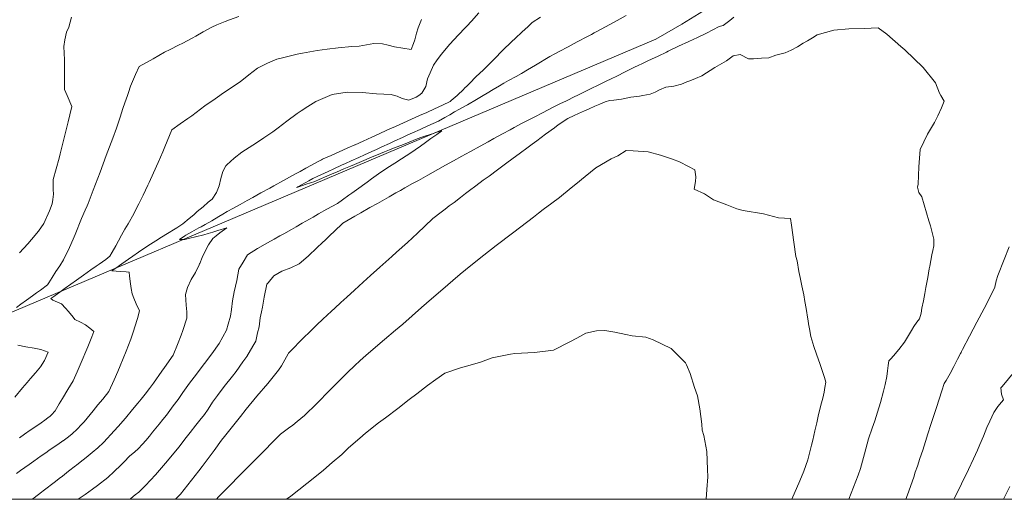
# Model space of a CAD drawing. Header units: inches. Extents: x 11351264 to 11356330, y 6702313 to 6706468.
# Tile 7 of 160: x 11352294 to 11352749, y 6702313 to 6702535. Entities that reach past the tile are written whole.
import ezdxf

# ---------------------------------------------------------------- set-up
doc = ezdxf.new("R2010")
doc.units = ezdxf.units.IN
doc.header["$MEASUREMENT"] = 0
doc.layers.add('Shumate_Contours_clip1', color=7, linetype='Continuous', lineweight=0)
doc.layers.add('Shumate_Parcels_clip1', color=7, linetype='Continuous', lineweight=0)

msp = doc.modelspace()

# ---------------------------------------------------------------- linework, layer by layer
at = {"layer": 'Shumate_Contours_clip1'}
for points, elevation in [([(11352395.08, 6702536.47), (11352390.82, 6702535.02), (11352388.77, 6702534.23), (11352384.97, 6702532.62), (11352382.65, 6702531.53), (11352378.7, 6702529.41), (11352375.25, 6702527.43), (11352373.5, 6702526.42), (11352369.17, 6702524.24), (11352367.28, 6702523.24), (11352363.36, 6702521.31), (11352360.82, 6702519.98), (11352355.53, 6702516.95), (11352349.11, 6702513.41), (11352347.33, 6702509.68), (11352345.01, 6702504.29), (11352344.05, 6702501.41), (11352343.59, 6702500), (11352342.46, 6702496.59), (11352341.55, 6702493.89), (11352340.31, 6702489.9), (11352338.52, 6702484.85), (11352336.88, 6702480.29), (11352333.84, 6702472.26), (11352330.99, 6702464.5), (11352327.75, 6702456.23), (11352325.41, 6702450.02), (11352324.96, 6702448.92), (11352324.05, 6702446.92), (11352322.45, 6702443.02), (11352319.42, 6702435.64), (11352318.54, 6702433.47), (11352316.81, 6702429.63), (11352314.01, 6702423.97), (11352312.31, 6702421.24), (11352310.59, 6702418.53), (11352308.87, 6702415.84), (11352307.26, 6702413.32), (11352306.95, 6702412.9), (11352306.66, 6702412.37), (11352303.4, 6702410.01), (11352301.6, 6702408.7), (11352299.73, 6702407.35), (11352296.94, 6702405.34), (11352294.32, 6702403.44), (11352292.26, 6702401.94)], 1406), ([(11352506.08, 6702538.22), (11352502.64, 6702534.32), (11352500.54, 6702532), (11352500, 6702531.43), (11352496.61, 6702527.88), (11352492.68, 6702523.71), (11352490.96, 6702521.68), (11352488.83, 6702519.15), (11352486.82, 6702516.49), (11352485.13, 6702514.02), (11352483.56, 6702510.44), (11352482.38, 6702507.66), (11352481.57, 6702504.13), (11352479.71, 6702500.99), (11352478.36, 6702500), (11352477.18, 6702499.14), (11352473.75, 6702497.78), (11352470.64, 6702498.54), (11352468.26, 6702499.63), (11352467.03, 6702500), (11352465.62, 6702500.42), (11352458.84, 6702500.79), (11352452.08, 6702501.38), (11352445.27, 6702501.53), (11352438.36, 6702500.51), (11352438.34, 6702500.5), (11352438.32, 6702500.49), (11352438.26, 6702500.47), (11352437.18, 6702500), (11352430.79, 6702497.24), (11352427.1, 6702494.95), (11352423.88, 6702492.92), (11352422.09, 6702491.6), (11352417.32, 6702488.05), (11352413.27, 6702485.02), (11352410.78, 6702483.14), (11352406.7, 6702480.35), (11352403.29, 6702478.05), (11352399.91, 6702475.91), (11352396.52, 6702473.73), (11352393.01, 6702471.05), (11352389.53, 6702467.84), (11352389.22, 6702467.55), (11352389.18, 6702467.49), (11352387.67, 6702464.81), (11352386.76, 6702461.56), (11352386.05, 6702458.15), (11352384.8, 6702455.16), (11352382.78, 6702452), (11352381, 6702450.6), (11352378.58, 6702448.51), (11352375.9, 6702446.29), (11352374.35, 6702444.78), (11352372.23, 6702443.09), (11352369.29, 6702440.61), (11352366.87, 6702439.14), (11352366.4, 6702438.84), (11352365.69, 6702438.38), (11352362.21, 6702436.17), (11352359.45, 6702434.44), (11352356.73, 6702432.78), (11352354.26, 6702431.21), (11352351.67, 6702429.57), (11352348.67, 6702427.5), (11352346.09, 6702425.69), (11352344.16, 6702424.33), (11352340.96, 6702422.05), (11352338.21, 6702420.13), (11352336.38, 6702418.86), (11352338.4, 6702418.71), (11352340.42, 6702418.57), (11352343, 6702418.38), (11352344.47, 6702418.28), (11352344.59, 6702416.42), (11352345.05, 6702412.82), (11352345.37, 6702410.72), (11352345.76, 6702408.25), (11352346.55, 6702406.18), (11352347.62, 6702403.58), (11352349.24, 6702400.36), (11352348.21, 6702396.87), (11352347.09, 6702393.06), (11352346.4, 6702390.99), (11352345.13, 6702387.29), (11352343.03, 6702381.75), (11352340.33, 6702374.98), (11352339.17, 6702372.25), (11352337.51, 6702368.42), (11352334.98, 6702363), (11352332.2, 6702359.58), (11352329.91, 6702356.88), (11352327.71, 6702354.15), (11352326.37, 6702352.45), (11352323.62, 6702349.1), (11352322.22, 6702347.6), (11352320.61, 6702345.88), (11352317.88, 6702343.4), (11352315.74, 6702341.65), (11352313.95, 6702340.28), (11352313.82, 6702340.19), (11352311.49, 6702338.59), (11352308.43, 6702336.6), (11352307.32, 6702335.82), (11352305.91, 6702334.78), (11352303.74, 6702333.26), (11352302.01, 6702332.07), (11352300.29, 6702330.87), (11352298.15, 6702329.32), (11352294.24, 6702326.53), (11352292.27, 6702325.15)], 1402), ([(11352479.66, 6702535.11), (11352478.08, 6702531.33), (11352477.32, 6702528.77), (11352476.52, 6702525.71), (11352475.89, 6702524.03), (11352474.85, 6702521.24), (11352470.9, 6702521.89), (11352467.09, 6702522.47), (11352464.24, 6702523.25), (11352461.58, 6702523.89), (11352457.57, 6702524.03), (11352450.82, 6702522.82), (11352447.39, 6702522.61), (11352440.99, 6702521.96), (11352436.04, 6702521.41), (11352431.39, 6702520.75), (11352424.52, 6702519.58), (11352422.08, 6702519.08), (11352414.07, 6702517.16), (11352413.27, 6702516.99), (11352412.76, 6702516.77), (11352408.31, 6702514.98), (11352403.81, 6702512.61), (11352399.78, 6702509.52), (11352395.81, 6702506.36), (11352387.52, 6702500.86), (11352386.33, 6702500), (11352384.19, 6702498.45), (11352379.4, 6702495.12), (11352373.37, 6702490.64), (11352371.53, 6702489.37), (11352368.06, 6702486.94), (11352364.09, 6702484.09), (11352362.04, 6702478.84), (11352360.92, 6702476.3), (11352359.98, 6702473.93), (11352357.85, 6702469.05), (11352355.66, 6702464.2), (11352353.61, 6702459.77), (11352353.07, 6702458.55), (11352352.02, 6702456.25), (11352350.85, 6702453.84), (11352348.92, 6702449.86), (11352347.56, 6702447.26), (11352346.52, 6702445.2), (11352344.03, 6702440.58), (11352342.49, 6702438.12), (11352340.94, 6702435.35), (11352339.52, 6702432.83), (11352338.19, 6702430.45), (11352336.57, 6702427.49), (11352335.54, 6702425.59), (11352333.58, 6702424.19), (11352330.54, 6702422.03), (11352329.13, 6702421.04), (11352326.74, 6702419.37), (11352323.29, 6702416.89), (11352322.3, 6702416.18), (11352320.06, 6702414.6), (11352317.51, 6702412.79), (11352314.81, 6702410.85), (11352312.31, 6702409.03), (11352310.23, 6702407.51), (11352309.56, 6702407.01), (11352308.22, 6702406.03), (11352309.11, 6702405.38), (11352311.25, 6702404.35), (11352313.15, 6702403.62), (11352315.02, 6702401.6), (11352316.39, 6702400.06), (11352318.6, 6702397.52), (11352319.38, 6702396.36), (11352321.94, 6702395.15), (11352324.3, 6702393.9), (11352326.27, 6702392.37), (11352328.08, 6702390.83), (11352327.1, 6702388.36), (11352325.25, 6702383.7), (11352324.37, 6702381.57), (11352322.66, 6702377.53), (11352321.78, 6702375.4), (11352320.39, 6702372.18), (11352318.6, 6702368), (11352316.11, 6702363.97), (11352313.68, 6702359.9), (11352312.11, 6702357.3), (11352310.18, 6702354.12), (11352308.56, 6702352.23), (11352307.83, 6702351.63), (11352306.85, 6702350.9), (11352305.45, 6702349.86), (11352303.71, 6702348.6), (11352301.79, 6702347.27), (11352298.71, 6702345.15), (11352296.08, 6702343.39), (11352293.66, 6702341.72)], 1404), ([(11352317.76, 6702536.17), (11352316.53, 6702531.51), (11352315.49, 6702529.25), (11352314.68, 6702525.69), (11352314.16, 6702522.63), (11352314.5, 6702516.48), (11352314.49, 6702513.34), (11352314.48, 6702510.22), (11352314.51, 6702505.75), (11352314.6, 6702502.72), (11352315.75, 6702500), (11352317.93, 6702494.88), (11352316.95, 6702491.03), (11352316.17, 6702487.82), (11352314.48, 6702481.03), (11352312.57, 6702473.05), (11352312.05, 6702470.99), (11352309.35, 6702461.18), (11352309.34, 6702458.94), (11352309.25, 6702456.56), (11352309.41, 6702454.36), (11352309.19, 6702451.91), (11352308.83, 6702449.81), (11352307.66, 6702446.62), (11352304.93, 6702440.85), (11352302.52, 6702437.25), (11352299.22, 6702433.34), (11352297.58, 6702431.4), (11352293.76, 6702427.28)], 1408), ([(11352534.65, 6702536.22), (11352530.79, 6702533.7), (11352528.89, 6702531.92), (11352526.01, 6702529.28), (11352523.03, 6702526.45), (11352521.27, 6702524.81), (11352517.17, 6702520.92), (11352513.15, 6702516.71), (11352510.7, 6702514.28), (11352508.25, 6702511.86), (11352504.73, 6702508.54), (11352501.95, 6702505.74), (11352500.28, 6702504.03), (11352500, 6702503.75), (11352498.53, 6702502.27), (11352496.73, 6702500.52), (11352496.1, 6702500), (11352493.26, 6702497.63), (11352492.85, 6702497.19), (11352489.27, 6702495.5), (11352485.64, 6702493.83), (11352481.99, 6702492.16), (11352478.73, 6702490.69), (11352474.99, 6702489.01), (11352471.25, 6702487.32), (11352467.5, 6702485.64), (11352463.92, 6702484.02), (11352463.8, 6702484.03), (11352463.51, 6702484), (11352459.97, 6702482.3), (11352456.63, 6702480.7), (11352452.57, 6702478.89), (11352448.87, 6702477.23), (11352448.79, 6702477.19), (11352448.71, 6702477.16), (11352445.18, 6702475.58), (11352441.48, 6702473.92), (11352437.79, 6702472.27), (11352434.09, 6702470.61), (11352433.85, 6702470.5), (11352433.32, 6702470.23), (11352431.46, 6702469.22), (11352428.8, 6702467.77), (11352426.13, 6702466.32), (11352423.47, 6702464.86), (11352422, 6702464.05), (11352419.98, 6702462.95), (11352417.19, 6702461.42), (11352415.82, 6702460.67), (11352411.33, 6702458.2), (11352409.43, 6702457.15), (11352405.29, 6702454.88), (11352401.61, 6702452.85), (11352399.06, 6702451.43), (11352395.79, 6702449.62), (11352392.59, 6702447.83), (11352389.78, 6702446.29), (11352387.72, 6702445.1), (11352385.82, 6702444), (11352382.61, 6702442.07), (11352379.54, 6702440.32), (11352377.65, 6702439.25), (11352376.71, 6702438.71), (11352373.39, 6702436.87), (11352370.63, 6702435.35), (11352370.24, 6702435.11), (11352367.72, 6702433.44), (11352370.09, 6702433.39), (11352372.53, 6702433.92), (11352375.11, 6702434.57), (11352378.98, 6702435.58), (11352380.92, 6702436.09), (11352383.17, 6702436.78), (11352385.44, 6702437.5), (11352389.52, 6702438.84), (11352386.36, 6702436.47), (11352384.68, 6702435.13), (11352383.1, 6702433.77), (11352381.15, 6702430.93), (11352379.5, 6702428.04), (11352378.14, 6702425.09), (11352377.15, 6702422.34), (11352376.96, 6702422.13), (11352376.84, 6702421.69), (11352375.05, 6702418.04), (11352373.15, 6702414.94), (11352371.39, 6702411.17), (11352370.52, 6702407.87), (11352370.85, 6702402.99), (11352371.04, 6702399.96), (11352371.13, 6702396.96), (11352369.2, 6702391.33), (11352368.45, 6702389.2), (11352366.7, 6702384.77), (11352364.76, 6702379.89), (11352360.75, 6702374.17), (11352359.5, 6702372.42), (11352355.61, 6702366.9), (11352353.82, 6702364.47), (11352351.81, 6702361.79), (11352349.99, 6702359.54), (11352348.49, 6702357.72), (11352346.03, 6702354.74), (11352342.75, 6702350.8), (11352339.39, 6702346.88), (11352335.87, 6702343.02), (11352334.37, 6702341.47), (11352332.6, 6702339.56), (11352329.87, 6702337.05), (11352327.3, 6702334.84), (11352324.53, 6702332.61), (11352321.77, 6702330.37), (11352320.05, 6702328.96), (11352319.66, 6702328.72), (11352316.45, 6702326.23), (11352313.62, 6702323.98), (11352312.06, 6702322.77), (11352310.34, 6702321.44), (11352308.46, 6702320.01), (11352306.59, 6702318.58), (11352304.74, 6702317.15), (11352303.97, 6702316.53), (11352300.51, 6702313.87), (11352299.65, 6702313.21)], 1400), ([(11352574.23, 6702536.97), (11352568.72, 6702533.95), (11352564.7, 6702531.75), (11352560.68, 6702529.56), (11352559.43, 6702528.9), (11352558.14, 6702528.23), (11352556.27, 6702527.28), (11352551.52, 6702524.74), (11352547.39, 6702522.55), (11352543.24, 6702520.38), (11352541.19, 6702519.3), (11352538.91, 6702518.06), (11352532.29, 6702514.06), (11352528.64, 6702511.85), (11352525.76, 6702510.17), (11352523.33, 6702508.71), (11352519.81, 6702506.88), (11352517.68, 6702505.63), (11352515.69, 6702504.48), (11352512.72, 6702502.73), (11352509.95, 6702501.09), (11352508.09, 6702500), (11352507.28, 6702499.53), (11352504.94, 6702498.17), (11352500.8, 6702495.69), (11352500, 6702495.24), (11352497.14, 6702493.62), (11352494.89, 6702492.35), (11352492.64, 6702491.1), (11352490.39, 6702489.84), (11352487.38, 6702488.14), (11352485.01, 6702487.01), (11352482.54, 6702485.89), (11352479.02, 6702484.29), (11352475.49, 6702482.69), (11352473.01, 6702481.56), (11352470.82, 6702480.57), (11352467.31, 6702478.96), (11352464.79, 6702477.81), (11352461.26, 6702476.21), (11352458.71, 6702475.04), (11352456.68, 6702474.12), (11352453.16, 6702472.52), (11352450.57, 6702471.34), (11352447.05, 6702469.73), (11352444.43, 6702468.54), (11352442.54, 6702467.68), (11352439.04, 6702466.08), (11352436.38, 6702464.86), (11352434.75, 6702464.08), (11352431.31, 6702462.48), (11352429.34, 6702461.56), (11352427.57, 6702460.58), (11352425.8, 6702459.6), (11352422.39, 6702457.71), (11352422.29, 6702457.65), (11352422.25, 6702457.63), (11352421.8, 6702457.38), (11352422.29, 6702457.54), (11352422.47, 6702457.6), (11352426.32, 6702458.9), (11352428.3, 6702459.57), (11352430.28, 6702460.25), (11352432.35, 6702461.17), (11352435.83, 6702462.69), (11352438.3, 6702463.7), (11352440.35, 6702464.59), (11352443.64, 6702466.01), (11352446.8, 6702467.26), (11352448.67, 6702468.06), (11352451.82, 6702469.41), (11352456.49, 6702471.43), (11352460.61, 6702473.09), (11352462.46, 6702473.87), (11352464.8, 6702474.85), (11352467.47, 6702475.89), (11352470.56, 6702477.07), (11352473.93, 6702478.44), (11352476.82, 6702479.63), (11352479.27, 6702480.49), (11352481.57, 6702481.27), (11352485.07, 6702482.41), (11352486.12, 6702482.79), (11352489.05, 6702483.63), (11352486.63, 6702481.88), (11352485.7, 6702481.25), (11352483.96, 6702480.01), (11352481.51, 6702478.3), (11352479.06, 6702476.6), (11352476.6, 6702474.9), (11352474.14, 6702473.22), (11352472.48, 6702472.09), (11352470.39, 6702470.67), (11352467.22, 6702468.66), (11352464.86, 6702467.19), (11352462.19, 6702465.42), (11352459.76, 6702463.78), (11352456.44, 6702461.4), (11352454.4, 6702459.93), (11352449.46, 6702456.37), (11352447.35, 6702454.86), (11352446.02, 6702453.9), (11352443.01, 6702451.71), (11352440.71, 6702450.03), (11352435.89, 6702447.35), (11352432, 6702445.17), (11352429.51, 6702443.75), (11352424.47, 6702440.92), (11352421.6, 6702439.29), (11352419.41, 6702438.05), (11352415.92, 6702436.07), (11352414.08, 6702435.03), (11352411.48, 6702433.58), (11352408.32, 6702431.87), (11352403.74, 6702429.17), (11352399.09, 6702426.26), (11352397.14, 6702422.96), (11352395.1, 6702419.71), (11352394.24, 6702414.46), (11352392.95, 6702409.13), (11352392.16, 6702404.97), (11352391.68, 6702401.05), (11352391.24, 6702397.95), (11352390.23, 6702394.22), (11352389.43, 6702391.39), (11352386.06, 6702385.22), (11352382.65, 6702380.49), (11352379.23, 6702376), (11352374.52, 6702369.76), (11352372.38, 6702366.87), (11352369.24, 6702362.54), (11352367.03, 6702359.38), (11352364.84, 6702356.39), (11352361.64, 6702352.19), (11352360, 6702350.15), (11352358.25, 6702347.98), (11352355.26, 6702344.23), (11352353.79, 6702342.42), (11352352.15, 6702340.49), (11352350.53, 6702338.65), (11352348.63, 6702336.53), (11352347.07, 6702335.13), (11352344.6, 6702333.12), (11352342.13, 6702330.62), (11352340.58, 6702329.06), (11352337.43, 6702326.02), (11352334.6, 6702323.35), (11352329.84, 6702319.67), (11352327.44, 6702317.86), (11352324.02, 6702315.46), (11352320.82, 6702313.21)], 1398), ([(11352624.05, 6702536.22), (11352622.07, 6702534.71), (11352619.04, 6702532.39), (11352617.27, 6702531.93), (11352611.37, 6702528.73), (11352607.27, 6702526.86), (11352603.17, 6702524.95), (11352598.42, 6702522.72), (11352594.31, 6702520.76), (11352593.68, 6702520.46), (11352592.88, 6702520.07), (11352588.94, 6702518.2), (11352585.89, 6702516.75), (11352584.2, 6702515.95), (11352582.01, 6702514.91), (11352579.47, 6702513.69), (11352578.36, 6702513.16), (11352573.43, 6702510.73), (11352570.2, 6702509.14), (11352566.98, 6702507.55), (11352565.27, 6702506.72), (11352561.23, 6702504.73), (11352558.05, 6702503.17), (11352554.88, 6702501.61), (11352551.53, 6702500), (11352550.49, 6702499.5), (11352546.59, 6702497.57), (11352543.51, 6702496.05), (11352540.47, 6702494.53), (11352535.57, 6702491.92), (11352531.97, 6702490.07), (11352529.49, 6702488.81), (11352526.18, 6702487.11), (11352522.45, 6702485.13), (11352520.57, 6702484.13), (11352517.09, 6702482.27), (11352513.04, 6702480.04), (11352510.44, 6702478.59), (11352506.67, 6702476.55), (11352502.25, 6702474.14), (11352500, 6702472.89), (11352498.2, 6702471.89), (11352494.44, 6702469.78), (11352490.7, 6702467.73), (11352487.2, 6702465.8), (11352482.46, 6702463.12), (11352478.14, 6702460.67), (11352475.45, 6702459.2), (11352471.91, 6702457.24), (11352469.88, 6702456.1), (11352467.78, 6702454.92), (11352464.57, 6702453.11), (11352459.24, 6702450.09), (11352455.73, 6702448.11), (11352451.54, 6702445.71), (11352448.75, 6702444.1), (11352443.18, 6702440.89), (11352439.18, 6702437.07), (11352437.36, 6702435.35), (11352435.16, 6702433.28), (11352433.66, 6702431.86), (11352431.29, 6702429.6), (11352427.12, 6702425.72), (11352423.05, 6702422.05), (11352419.13, 6702420.22), (11352415.04, 6702418.77), (11352411.26, 6702416.61), (11352408.72, 6702413.36), (11352408.1, 6702412.71), (11352406.89, 6702406.63), (11352406.01, 6702402.02), (11352405.59, 6702399.88), (11352405.03, 6702397.07), (11352404.46, 6702393.06), (11352403.76, 6702390.22), (11352402.95, 6702386.38), (11352401.54, 6702383.99), (11352398.81, 6702379.21), (11352397.01, 6702376.78), (11352393.87, 6702372.33), (11352392.2, 6702370.24), (11352388.35, 6702365.33), (11352385.28, 6702361.26), (11352382.98, 6702358.13), (11352380.88, 6702354.93), (11352379.19, 6702352.51), (11352377.05, 6702349.76), (11352375.29, 6702347.5), (11352372.67, 6702344.11), (11352370.23, 6702340.96), (11352367.48, 6702337.54), (11352361.19, 6702329.9), (11352356.63, 6702324.53), (11352354.27, 6702322.01), (11352352, 6702319.63), (11352348.85, 6702316.58), (11352347.24, 6702315.23), (11352345.27, 6702313.61), (11352344.75, 6702313.21)], 1396), ([(11352677.24, 6702313.21), (11352679.36, 6702318.81), (11352681.43, 6702324.36), (11352682.6, 6702327.5), (11352684.38, 6702334.2), (11352686.19, 6702341.12), (11352687.89, 6702346.13), (11352689.11, 6702349.51), (11352690.48, 6702353.59), (11352691.75, 6702358), (11352693.17, 6702363.22), (11352693.96, 6702366.25), (11352694.67, 6702370.08), (11352695.04, 6702372.58), (11352695.38, 6702375.05), (11352695.69, 6702377.3), (11352696.64, 6702378.11), (11352697.76, 6702379.58), (11352700.31, 6702382.46), (11352702.96, 6702385.84), (11352704.72, 6702389), (11352706.19, 6702391.32), (11352707.28, 6702393.12), (11352708.58, 6702395.09), (11352709.83, 6702396.71), (11352710.61, 6702399.37), (11352710.91, 6702401.65), (11352711.7, 6702404.94), (11352712.37, 6702408.44), (11352712.49, 6702409.3), (11352712.81, 6702411.2), (11352713.64, 6702415.87), (11352714.33, 6702419.79), (11352714.54, 6702421.05), (11352715.02, 6702423.65), (11352715.58, 6702426.24), (11352716.03, 6702428.24), (11352716.54, 6702430.44), (11352716.47, 6702433.5), (11352714.91, 6702439.63), (11352714.19, 6702441.98), (11352713.13, 6702445.73), (11352710.84, 6702453.04), (11352709.46, 6702455.04), (11352708.86, 6702457.64), (11352709.16, 6702458.96), (11352709.42, 6702462.97), (11352709.55, 6702467.05), (11352709.85, 6702471.01), (11352710.16, 6702474.96), (11352713.55, 6702482.07), (11352716.7, 6702487.41), (11352718.34, 6702490.57), (11352719.95, 6702494.21), (11352721.28, 6702497.29), (11352719.67, 6702500), (11352719.04, 6702501.05), (11352717.2, 6702505.79), (11352711.58, 6702512.92), (11352703.09, 6702521.13), (11352701.19, 6702522.62), (11352694.68, 6702528.28), (11352690.79, 6702531.33), (11352684.27, 6702530.96), (11352677.11, 6702530.77), (11352670.29, 6702530.24), (11352662.6, 6702527.96), (11352660.33, 6702526.65), (11352658.04, 6702525.3), (11352656.05, 6702524.18), (11352653.5, 6702522.51), (11352650.54, 6702520.98), (11352647.78, 6702519.77), (11352643.44, 6702518.59), (11352640.1, 6702517.44), (11352636.8, 6702517.23), (11352633.03, 6702516.89), (11352630.73, 6702516.89), (11352626.88, 6702518.88), (11352623.76, 6702518.35), (11352620.64, 6702516.06), (11352615.16, 6702512.93), (11352609.27, 6702509.06), (11352606.22, 6702507.89), (11352603.69, 6702506.77), (11352602.19, 6702506.24), (11352599.86, 6702505.25), (11352596.26, 6702504.27), (11352592.55, 6702503.76), (11352589.56, 6702502.54), (11352587.65, 6702501.55), (11352585.38, 6702500.61), (11352581.95, 6702500), (11352580.34, 6702499.71), (11352576.32, 6702499.13), (11352574.18, 6702498.73), (11352572.03, 6702498.31), (11352568.58, 6702497.86), (11352566.5, 6702497.6), (11352564.53, 6702497.11), (11352562.07, 6702496.01), (11352559.71, 6702495.02), (11352557.07, 6702493.82), (11352554.92, 6702492.88), (11352552.12, 6702491.62), (11352550.15, 6702490.7), (11352547.24, 6702489.39), (11352542.85, 6702486.35), (11352541.05, 6702485.05), (11352536.99, 6702482.04), (11352532.93, 6702479.02), (11352530.76, 6702477.42), (11352528.87, 6702476.02), (11352524.8, 6702473.04), (11352522, 6702470.99), (11352518.44, 6702468.39), (11352514.69, 6702465.6), (11352510.82, 6702462.73), (11352508.17, 6702460.77), (11352504.67, 6702458.16), (11352501.75, 6702455.96), (11352500, 6702454.65), (11352497.57, 6702452.82), (11352494.63, 6702450.55), (11352492.43, 6702448.89), (11352490.46, 6702447.37), (11352488.64, 6702446.01), (11352484.86, 6702443.13), (11352481.2, 6702439.57), (11352477.78, 6702436.28), (11352473.08, 6702432.02), (11352468.02, 6702427.44), (11352465.81, 6702425.45), (11352460.36, 6702420.55), (11352456.02, 6702416.66), (11352452.69, 6702413.65), (11352448.54, 6702409.91), (11352445.04, 6702406.75), (11352442.24, 6702404.23), (11352439.47, 6702401.61), (11352437.9, 6702400.16), (11352433.95, 6702396.5), (11352431.25, 6702393.89), (11352428.56, 6702391.31), (11352424.47, 6702387.22), (11352419.36, 6702382.1), (11352418.07, 6702380.78), (11352417.91, 6702380.53), (11352414.8, 6702374.91), (11352413.47, 6702372.93), (11352408.49, 6702366.79), (11352403.52, 6702360.91), (11352398.48, 6702354.95), (11352397.41, 6702353.5), (11352396.98, 6702352.85), (11352395.97, 6702351.52), (11352388.54, 6702342.3), (11352387.14, 6702340.54), (11352383.65, 6702335.81), (11352378.25, 6702328.45), (11352376.67, 6702326.45), (11352368.16, 6702315.55), (11352365.89, 6702313.21)], 1394), ([(11352650.85, 6702313.21), (11352654.54, 6702321.7), (11352656.31, 6702326.3), (11352658.28, 6702331.46), (11352659.89, 6702338.19), (11352660.45, 6702340.6), (11352661.47, 6702344.93), (11352662.32, 6702348.64), (11352663.06, 6702351.67), (11352664.19, 6702356.68), (11352665.1, 6702359.95), (11352665.7, 6702362.75), (11352666.14, 6702364.98), (11352666.6, 6702367.32), (11352665.87, 6702369.51), (11352663.87, 6702375.52), (11352662.19, 6702380.37), (11352660.97, 6702383.93), (11352659.59, 6702388.53), (11352658.94, 6702392.13), (11352658.57, 6702394.44), (11352658.34, 6702395.76), (11352658.18, 6702396.58), (11352657.37, 6702401.49), (11352656.87, 6702404.66), (11352656.35, 6702407.84), (11352655.46, 6702411.88), (11352654.72, 6702415.8), (11352654.1, 6702418.58), (11352653.21, 6702423.47), (11352652.73, 6702425.53), (11352651.8, 6702432.17), (11352650.71, 6702439.99), (11352650.25, 6702443.01), (11352644.59, 6702443.41), (11352637.78, 6702445.28), (11352628.38, 6702446.78), (11352625.32, 6702447.62), (11352620.8, 6702449.36), (11352614.55, 6702451.65), (11352610.39, 6702454.52), (11352605.73, 6702456.7), (11352606.27, 6702460.18), (11352606.42, 6702462.33), (11352606, 6702465.61), (11352602.96, 6702467.1), (11352598.85, 6702469.29), (11352595.7, 6702470.49), (11352590.09, 6702472.45), (11352584.34, 6702473.97), (11352577.45, 6702474.36), (11352574.25, 6702474.48), (11352570.39, 6702472.04), (11352567.23, 6702470.73), (11352560.13, 6702466.46), (11352555.21, 6702462.57), (11352550.94, 6702459.04), (11352548.75, 6702457.22), (11352543.39, 6702452.76), (11352539.88, 6702450.19), (11352535.89, 6702447.22), (11352533.66, 6702445.52), (11352531.31, 6702443.72), (11352528.72, 6702441.71), (11352521.62, 6702436.33), (11352514.07, 6702430.6), (11352508.36, 6702426.17), (11352502.35, 6702421.35), (11352500, 6702419.4), (11352497.51, 6702417.34), (11352488.34, 6702409.47), (11352484.27, 6702405.96), (11352479.62, 6702401.87), (11352470.88, 6702394.28), (11352467.52, 6702391.41), (11352462.47, 6702387.1), (11352453.96, 6702379.82), (11352451.04, 6702377.27), (11352448.73, 6702375.14), (11352445.34, 6702371.93), (11352443.52, 6702370.08), (11352439.42, 6702365.87), (11352435.19, 6702361.64), (11352433.2, 6702359.57), (11352429.63, 6702356), (11352427.06, 6702353.5), (11352425.45, 6702351.99), (11352422.1, 6702349.16), (11352420.08, 6702347.53), (11352418.16, 6702346.13), (11352414.38, 6702343.3), (11352403.29, 6702332.12), (11352400.53, 6702329.35), (11352385.72, 6702314.35), (11352384.74, 6702313.21)], 1392), ([(11352703.51, 6702313.21), (11352704.27, 6702315.32), (11352707.23, 6702323.48), (11352707.89, 6702325.76), (11352708.87, 6702328.51), (11352710.03, 6702332.02), (11352711.31, 6702336.01), (11352712.59, 6702339.91), (11352713.74, 6702343.53), (11352715.14, 6702347.8), (11352716.16, 6702351.07), (11352717.68, 6702355.69), (11352718.94, 6702359.58), (11352720.1, 6702363.38), (11352721.29, 6702366.82), (11352722.24, 6702368.11), (11352723.97, 6702371.4), (11352725.69, 6702374.69), (11352727.41, 6702377.97), (11352728.81, 6702380.65), (11352729.08, 6702381.14), (11352729.22, 6702381.39), (11352729.29, 6702381.55), (11352729.77, 6702382.43), (11352732.99, 6702388.65), (11352736.39, 6702395.18), (11352737.45, 6702397.18), (11352740.96, 6702403.85), (11352744.6, 6702411.39), (11352745.3, 6702414.22), (11352746.01, 6702416.78), (11352749.02, 6702424.2), (11352751.31, 6702429.91)], 1396), ([(11352611.22, 6702313.21), (11352611.52, 6702317.71), (11352612.01, 6702323.58), (11352611.81, 6702327.03), (11352611.49, 6702335.3), (11352610.08, 6702342.75), (11352609.39, 6702345.19), (11352609.26, 6702348.01), (11352608.24, 6702355.04), (11352607.21, 6702361.04), (11352605.83, 6702364.94), (11352603.82, 6702371.39), (11352602.09, 6702375.43), (11352601.7, 6702376.37), (11352597.08, 6702380.96), (11352594.97, 6702382.95), (11352586.68, 6702386.9), (11352583.35, 6702388.19), (11352576.98, 6702388.82), (11352574.02, 6702389.4), (11352568.95, 6702390.45), (11352564.28, 6702391.29), (11352560.44, 6702391.18), (11352555.55, 6702390.01), (11352551.42, 6702387.72), (11352548.1, 6702386.1), (11352540.67, 6702382.16), (11352531.81, 6702381.14), (11352522.7, 6702380.63), (11352520.67, 6702380.27), (11352512.29, 6702378.72), (11352506.86, 6702376.69), (11352500, 6702374.69), (11352498.11, 6702374.13), (11352490.3, 6702371.63), (11352486.29, 6702368.65), (11352482.3, 6702365.9), (11352477.42, 6702361.98), (11352473.82, 6702359.32), (11352468.58, 6702355.24), (11352462.91, 6702350.87), (11352459.69, 6702348.6), (11352453.64, 6702343.76), (11352451.04, 6702341.55), (11352445.91, 6702337.04), (11352442.7, 6702333.99), (11352438.36, 6702330.27), (11352434.2, 6702326.68), (11352430.2, 6702323.47), (11352419.11, 6702314.72), (11352417.24, 6702313.21)], 1390), ([(11352293, 6702384.47), (11352296.67, 6702383.81), (11352300.46, 6702383.11), (11352303.64, 6702382.52), (11352306.93, 6702381.29), (11352305.35, 6702377.39), (11352303.42, 6702374.45), (11352301.06, 6702371.73), (11352298.79, 6702369.08), (11352297.25, 6702367.23), (11352295.15, 6702364.79), (11352291.54, 6702360.48)], 1406), ([(11352725.76, 6702313.21), (11352726.08, 6702313.86), (11352727.56, 6702316.87), (11352729.28, 6702320.32), (11352732.55, 6702326.94), (11352734.85, 6702331.99), (11352736.63, 6702336.02), (11352737.7, 6702338.5), (11352739.36, 6702342.46), (11352740.98, 6702346.35), (11352742.32, 6702349.35), (11352744.18, 6702353.42), (11352746.08, 6702356.18), (11352747.8, 6702358.16), (11352748.73, 6702359.16), (11352747.8, 6702361.77), (11352747.5, 6702364.75), (11352748.08, 6702365.46), (11352753.96, 6702372.42)], 1398), ([(11352748.7, 6702313.21), (11352751.56, 6702319.12)], 1400)]:
    msp.add_lwpolyline(points, dxfattribs=dict(at, elevation=elevation))
at = {"layer": 'Shumate_Parcels_clip1'}
for points in [[(11352760.42, 6702698.05), (11352746.81, 6702680.61), (11352705, 6702627), (11352699, 6702618.5), (11352690, 6702608), (11352687.11, 6702605.11), (11352683.49, 6702601.49), (11352675, 6702593), (11352670.84, 6702588.61), (11352666, 6702583.5), (11352656, 6702574), (11352650.09, 6702569.01), (11352646.46, 6702565.95), (11352640, 6702560.5), (11352629, 6702552), (11352622.43, 6702547.22), (11352618, 6702544), (11352600, 6702533), (11352588, 6702526), (11352397.44, 6702445.22), (11352086.03, 6702313.21), (11351264.41, 6702313.21), (11351264.41, 6703163.44)], [(11352869.37, 6702313.21), (11352086.03, 6702313.21), (11352397.44, 6702445.22), (11352588, 6702526), (11352600, 6702533), (11352618, 6702544), (11352622.43, 6702547.22), (11352629, 6702552), (11352640, 6702560.5), (11352646.46, 6702565.95), (11352650.09, 6702569.01), (11352656, 6702574), (11352666, 6702583.5), (11352670.84, 6702588.61), (11352675, 6702593), (11352683.49, 6702601.49), (11352687.11, 6702605.11), (11352690, 6702608), (11352699, 6702618.5), (11352705, 6702627), (11352746.81, 6702680.61), (11352760.42, 6702698.05)]]:
    msp.add_lwpolyline(points, dxfattribs=at)

doc.saveas('drawing.dxf')
